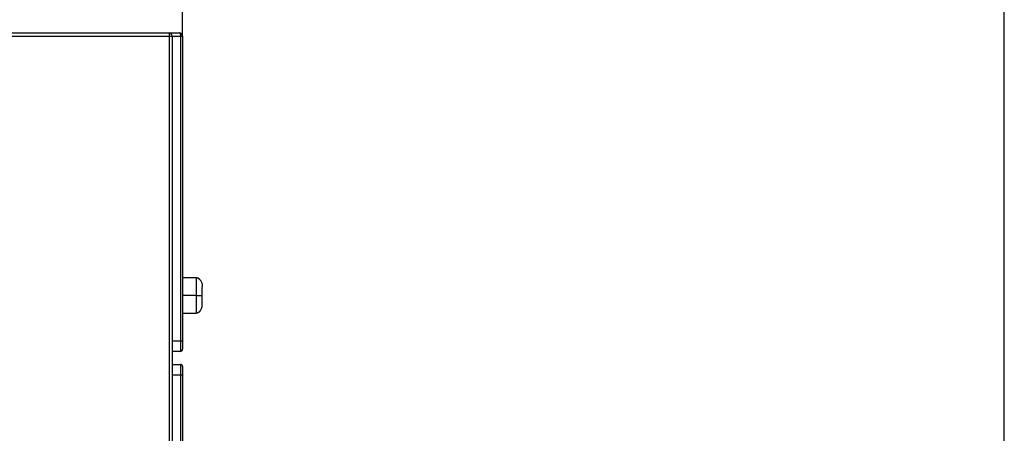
# Model space of a CAD drawing. Header units: millimetres. Extents: x 0 to 1706, y 0 to 575.
# Tile 32 of 34: x 1322 to 1417, y 429 to 469. Entities that reach past the tile are written whole.
import ezdxf

# ---------------------------------------------------------------- set-up
doc = ezdxf.new("R2010")
doc.units = ezdxf.units.MM
doc.header["$LTSCALE"] = 30.734
doc.header["$PDMODE"] = 3
doc.header["$PDSIZE"] = 2
doc.layers.get('0').update_dxf_attribs({"linetype": 'CONTINUOUS'})
doc.layers.get('Defpoints').update_dxf_attribs({"linetype": 'CONTINUOUS'})
doc.layers.add('06___PRT_ALL_SURFS', color=7, linetype='CONTINUOUS')
doc.layers.add('标注', color=2, linetype='CONTINUOUS')
doc.styles.get("Standard").update_dxf_attribs({"font": 'txt', "width": 0.707})
doc.dimstyles.get("Standard").update_dxf_attribs({"dimtxt": 7, "dimasz": 4, "dimexe": 2, "dimexo": 0, "dimtad": 0, "dimtih": 1, "dimtoh": 1, "dimdec": 1, "dimdsep": 46, "dimtxsty": 'Standard', "dimcen": 0.09, "dimclrt": 256, "dimadec": 0, "dimazin": 2, "dimtp": 0.01, "dimtm": 0.01, "dimtfac": 1, "dimtdec": 1, "dimtofl": 0, "dimtmove": 0, "dimatfit": 3, "dimfxl": 0, "dimtolj": 1, "dimarcsym": 0})

# ---------------------------------------------------------------- blocks, each defined once
blk = doc.blocks.new('*D66')
at = {"layer": 'Defpoints', "color": 0}
for p in [(1416.627, 499.292), (1337.377, 467.388), (1416.627, 383.4)]:
    blk.add_point(p, dxfattribs=at)
at = {"layer": '标注', "color": 0, "lineweight": -2}
for p, q in [((1337.377, 467.388), (1337.377, 501.292)), ((1416.627, 383.4), (1416.627, 501.292)), ((1341.377, 499.292), (1368.953, 499.292)), ((1412.627, 499.292), (1385.05, 499.292))]:
    blk.add_line(p, q, dxfattribs=at)
at = {"layer": '标注', "color": 0}
for points in [[(1341.377, 499.958), (1341.377, 498.625), (1337.377, 499.292)], [(1412.627, 498.625), (1412.627, 499.958), (1416.627, 499.292)]]:
    blk.add_solid(points, dxfattribs=at)
at = {"layer": '标注', "insert": (1377.002, 499.292), "char_height": 7, "attachment_point": 5}
blk.add_mtext('\\A1;(75)', dxfattribs=at)
blk = doc.blocks.new('*D70')
at = {"layer": 'Defpoints', "color": 0}
for p in [(1337.377, 499.292), (1187.377, 467.688), (1337.377, 467.388)]:
    blk.add_point(p, dxfattribs=at)
at = {"layer": '标注', "color": 0, "lineweight": -2}
for p, q in [((1187.377, 467.688), (1187.377, 501.292)), ((1337.377, 467.388), (1337.377, 501.292)), ((1191.377, 499.292), (1253.804, 499.292)), ((1333.377, 499.292), (1265.777, 499.292))]:
    blk.add_line(p, q, dxfattribs=at)
at = {"layer": '标注', "color": 0}
for points in [[(1191.377, 499.958), (1191.377, 498.625), (1187.377, 499.292)], [(1333.377, 498.625), (1333.377, 499.958), (1337.377, 499.292)]]:
    blk.add_solid(points, dxfattribs=at)
at = {"layer": '标注', "insert": (1259.79, 499.292), "char_height": 7, "attachment_point": 5}
blk.add_mtext('\\A1;150', dxfattribs=at)

msp = doc.modelspace()

# ---------------------------------------------------------------- linework, layer by layer
at = {"linetype": 'Continuous'}
for p, q in [((1319.377, 467.688), (1337.077, 467.688)), ((1319.377, 467.388), (1337.377, 467.388)), ((1336.077, 467.688), (1336.077, 298.429)), ((1336.377, 467.388), (1336.377, 298.429)), ((1337.177, 467.388), (1337.177, 436.988)), ((1337.377, 467.388), (1337.377, 437.188)), ((1338.677, 442.388), (1337.377, 442.388)), ((1337.377, 437.988), (1336.377, 437.988)), ((1337.177, 436.988), (1336.377, 436.988)), ((1336.377, 435.738), (1337.177, 435.738)), ((1337.177, 435.738), (1337.177, 298.477)), ((1337.377, 435.538), (1337.377, 298.473)), ((1336.377, 434.738), (1337.377, 434.738))]:
    msp.add_line(p, q, dxfattribs=at)
msp.add_lwpolyline([(1337.077, 467.688), (1337.088, 467.686), (1337.099, 467.68), (1337.11, 467.671), (1337.119, 467.659), (1337.128, 467.646), (1337.136, 467.63), (1337.143, 467.613), (1337.149, 467.596), (1337.154, 467.577), (1337.159, 467.558), (1337.163, 467.539), (1337.167, 467.519), (1337.17, 467.498), (1337.172, 467.477), (1337.174, 467.455), (1337.176, 467.433), (1337.176, 467.41), (1337.177, 467.388)], dxfattribs=at)
for centre, radius, start, end in [((1336.077, 467.388), 0.3, 0, 90), ((1337.077, 467.388), 0.3, 0, 90), ((1337.177, 437.188), 0.2, 270, 0), ((1337.177, 435.538), 0.2, 0, 90)]:
    msp.add_arc(centre, radius, start, end, dxfattribs=at)
at = {"layer": '06___PRT_ALL_SURFS', "linetype": 'Continuous'}
for p, q in [((1338.677, 444.088), (1337.377, 444.088)), ((1338.676, 444.088), (1338.676, 444.088)), ((1338.676, 444.088), (1338.676, 444.088)), ((1338.676, 444.088), (1338.676, 444.088)), ((1338.677, 444.088), (1338.676, 444.088)), ((1338.676, 444.088), (1338.676, 444.088)), ((1338.677, 444.088), (1338.676, 444.088)), ((1338.683, 444.087), (1338.677, 444.088)), ((1338.677, 443.968), (1338.677, 443.769)), ((1338.677, 443.769), (1338.677, 443.73)), ((1338.688, 444.086), (1338.683, 444.087)), ((1338.693, 444.085), (1338.688, 444.086)), ((1338.697, 444.085), (1338.693, 444.085)), ((1338.703, 444.084), (1338.697, 444.085)), ((1338.722, 444.08), (1338.709, 444.083)), ((1338.72, 444.081), (1338.716, 444.081)), ((1338.726, 444.08), (1338.72, 444.081)), ((1338.73, 444.079), (1338.723, 444.08)), ((1338.734, 444.078), (1338.727, 444.079)), ((1338.738, 444.077), (1338.731, 444.079)), ((1338.742, 444.076), (1338.735, 444.078)), ((1338.746, 444.075), (1338.739, 444.077)), ((1338.75, 444.075), (1338.743, 444.076)), ((1338.754, 444.074), (1338.747, 444.075)), ((1338.758, 444.073), (1338.751, 444.074)), ((1338.762, 444.072), (1338.755, 444.073)), ((1338.767, 444.07), (1338.759, 444.072)), ((1338.768, 444.07), (1338.764, 444.071)), ((1338.772, 444.069), (1338.767, 444.07)), ((1338.777, 444.068), (1338.771, 444.069)), ((1338.781, 444.067), (1338.775, 444.068)), ((1338.785, 444.065), (1338.78, 444.067)), ((1338.79, 444.064), (1338.784, 444.066)), ((1338.794, 444.063), (1338.789, 444.064)), ((1338.799, 444.061), (1338.793, 444.063)), ((1338.803, 444.06), (1338.798, 444.062)), ((1338.808, 444.059), (1338.802, 444.06)), ((1338.812, 444.057), (1338.807, 444.059)), ((1338.817, 444.055), (1338.811, 444.057)), ((1338.822, 444.054), (1338.816, 444.056)), ((1338.826, 444.052), (1338.821, 444.054)), ((1338.831, 444.051), (1338.825, 444.053)), ((1338.836, 444.049), (1338.83, 444.051)), ((1338.84, 444.047), (1338.835, 444.049)), ((1338.845, 444.045), (1338.839, 444.047)), ((1338.85, 444.043), (1338.844, 444.046)), ((1338.854, 444.041), (1338.849, 444.044)), ((1338.859, 444.039), (1338.854, 444.042)), ((1338.864, 444.037), (1338.858, 444.04)), ((1338.869, 444.035), (1338.863, 444.038)), ((1338.873, 444.033), (1338.868, 444.036)), ((1338.878, 444.031), (1338.873, 444.033)), ((1338.883, 444.029), (1338.878, 444.031)), ((1338.888, 444.027), (1338.882, 444.029)), ((1338.892, 444.024), (1338.887, 444.027)), ((1338.897, 444.022), (1338.892, 444.024)), ((1338.902, 444.019), (1338.897, 444.022)), ((1338.907, 444.017), (1338.902, 444.019)), ((1338.911, 444.014), (1338.906, 444.017)), ((1338.916, 444.012), (1338.911, 444.014)), ((1338.944, 443.995), (1338.939, 443.998)), ((1338.949, 443.992), (1338.944, 443.995)), ((1338.953, 443.989), (1338.949, 443.992)), ((1338.958, 443.986), (1338.953, 443.989)), ((1338.963, 443.983), (1338.958, 443.986)), ((1338.967, 443.98), (1338.962, 443.983)), ((1338.972, 443.977), (1338.967, 443.98)), ((1338.976, 443.973), (1338.971, 443.977)), ((1338.981, 443.97), (1338.976, 443.974)), ((1338.985, 443.967), (1338.98, 443.97)), ((1338.99, 443.963), (1338.985, 443.967)), ((1338.994, 443.96), (1338.989, 443.963)), ((1338.999, 443.956), (1338.994, 443.96)), ((1339.003, 443.952), (1338.998, 443.956)), ((1339.008, 443.949), (1339.003, 443.953)), ((1339.012, 443.945), (1339.007, 443.949)), ((1339.016, 443.941), (1339.011, 443.945)), ((1339.021, 443.937), (1339.016, 443.942)), ((1339.025, 443.933), (1339.02, 443.938)), ((1339.029, 443.929), (1339.024, 443.934)), ((1339.034, 443.925), (1339.029, 443.93)), ((1339.038, 443.921), (1339.033, 443.926)), ((1339.042, 443.917), (1339.037, 443.922)), ((1339.047, 443.912), (1339.042, 443.918)), ((1339.051, 443.908), (1339.046, 443.913)), ((1339.055, 443.903), (1339.05, 443.909)), ((1339.059, 443.899), (1339.054, 443.904)), ((1339.063, 443.895), (1339.059, 443.9)), ((1339.067, 443.89), (1339.063, 443.895)), ((1339.071, 443.886), (1339.067, 443.891)), ((1339.074, 443.882), (1339.07, 443.887)), ((1339.077, 443.878), (1339.074, 443.883)), ((1339.08, 443.875), (1339.077, 443.879)), ((1339.087, 443.867), (1339.085, 443.87)), ((1339.09, 443.864), (1339.087, 443.867)), ((1339.092, 443.861), (1339.09, 443.864)), ((1339.094, 443.858), (1339.092, 443.861)), ((1339.096, 443.856), (1339.092, 443.86)), ((1339.092, 443.86), (1339.092, 443.86)), ((1339.093, 443.86), (1339.092, 443.86)), ((1338.677, 443.449), (1338.677, 443.333)), ((1338.677, 443.333), (1338.677, 443.255)), ((1338.677, 443.022), (1338.677, 442.939)), ((1338.677, 442.637), (1338.677, 442.517)), ((1339.277, 441.555), (1339.277, 443.22)), ((1338.677, 442.388), (1339.277, 442.388)), ((1338.677, 442.136), (1338.677, 442.024)), ((1338.677, 442.024), (1338.677, 441.832)), ((1338.677, 441.832), (1338.677, 441.749)), ((1338.677, 441.749), (1338.677, 441.593)), ((1338.677, 441.593), (1338.677, 441.514)), ((1339.277, 441.555), (1339.277, 441.558)), ((1337.377, 440.688), (1337.444, 440.688)), ((1337.377, 440.688), (1337.56, 440.688)), ((1337.377, 440.688), (1338.677, 440.688)), ((1337.444, 440.688), (1337.451, 440.688)), ((1337.455, 440.688), (1337.491, 440.688)), ((1338.676, 440.688), (1338.686, 440.689)), ((1338.676, 440.688), (1338.677, 440.688)), ((1338.676, 440.688), (1338.677, 440.688)), ((1338.676, 440.688), (1338.676, 440.688)), ((1338.676, 440.688), (1338.676, 440.688)), ((1338.676, 440.688), (1338.676, 440.688)), ((1338.676, 440.688), (1338.676, 440.688)), ((1338.677, 441.318), (1338.677, 441.239)), ((1338.677, 440.688), (1338.677, 440.688)), ((1338.686, 440.689), (1338.689, 440.689)), ((1338.689, 440.689), (1338.695, 440.69)), ((1338.695, 440.69), (1338.7, 440.691)), ((1338.7, 440.691), (1338.707, 440.692)), ((1338.714, 440.694), (1338.718, 440.694)), ((1338.718, 440.694), (1338.722, 440.695)), ((1338.722, 440.695), (1338.726, 440.696)), ((1338.726, 440.696), (1338.73, 440.697)), ((1338.73, 440.696), (1338.734, 440.697)), ((1338.734, 440.697), (1338.738, 440.698)), ((1338.738, 440.698), (1338.746, 440.7)), ((1338.746, 440.7), (1338.751, 440.701)), ((1338.751, 440.701), (1338.755, 440.702)), ((1338.755, 440.702), (1338.759, 440.703)), ((1338.759, 440.703), (1338.764, 440.704)), ((1338.763, 440.704), (1338.768, 440.705)), ((1338.768, 440.705), (1338.772, 440.706)), ((1338.772, 440.706), (1338.777, 440.708)), ((1338.777, 440.708), (1338.781, 440.709)), ((1338.781, 440.709), (1338.786, 440.71)), ((1338.786, 440.71), (1338.79, 440.711)), ((1338.79, 440.711), (1338.795, 440.713)), ((1338.795, 440.713), (1338.8, 440.714)), ((1338.799, 440.714), (1338.804, 440.716)), ((1338.804, 440.716), (1338.809, 440.717)), ((1338.809, 440.717), (1338.814, 440.719)), ((1338.813, 440.719), (1338.818, 440.72)), ((1338.818, 440.72), (1338.823, 440.722)), ((1338.823, 440.722), (1338.828, 440.724)), ((1338.827, 440.724), (1338.832, 440.725)), ((1338.832, 440.725), (1338.837, 440.727)), ((1338.837, 440.727), (1338.842, 440.729)), ((1338.842, 440.729), (1338.847, 440.731)), ((1338.846, 440.731), (1338.851, 440.733)), ((1338.851, 440.733), (1338.856, 440.735)), ((1338.856, 440.735), (1338.861, 440.737)), ((1338.861, 440.737), (1338.866, 440.739)), ((1338.865, 440.739), (1338.87, 440.741)), ((1338.87, 440.741), (1338.875, 440.743)), ((1338.875, 440.743), (1338.88, 440.745)), ((1338.88, 440.745), (1338.884, 440.747)), ((1338.884, 440.747), (1338.889, 440.75)), ((1338.889, 440.749), (1338.894, 440.752)), ((1338.894, 440.752), (1338.898, 440.754)), ((1338.898, 440.754), (1338.903, 440.757)), ((1338.903, 440.756), (1338.907, 440.759)), ((1338.907, 440.759), (1338.912, 440.761)), ((1338.912, 440.761), (1338.917, 440.764)), ((1338.916, 440.764), (1338.921, 440.766)), ((1338.921, 440.766), (1338.925, 440.769)), ((1338.925, 440.769), (1338.93, 440.772)), ((1338.93, 440.771), (1338.934, 440.774)), ((1338.934, 440.774), (1338.939, 440.777)), ((1338.939, 440.777), (1338.943, 440.78)), ((1338.943, 440.779), (1338.948, 440.782)), ((1338.947, 440.782), (1338.952, 440.785)), ((1338.952, 440.785), (1338.956, 440.788)), ((1338.956, 440.788), (1338.961, 440.791)), ((1338.96, 440.791), (1338.965, 440.794)), ((1338.965, 440.794), (1338.969, 440.797)), ((1338.969, 440.797), (1338.973, 440.8)), ((1338.973, 440.8), (1338.978, 440.803)), ((1338.977, 440.803), (1338.982, 440.806)), ((1338.982, 440.806), (1338.986, 440.809)), ((1338.986, 440.809), (1338.99, 440.813)), ((1338.99, 440.813), (1338.995, 440.816)), ((1338.994, 440.816), (1338.999, 440.819)), ((1338.998, 440.819), (1339.003, 440.823)), ((1339.003, 440.823), (1339.007, 440.826)), ((1339.007, 440.826), (1339.011, 440.83)), ((1339.011, 440.829), (1339.015, 440.833)), ((1339.015, 440.833), (1339.019, 440.837)), ((1339.019, 440.837), (1339.023, 440.84)), ((1339.023, 440.84), (1339.027, 440.844)), ((1339.027, 440.844), (1339.031, 440.848)), ((1339.031, 440.848), (1339.035, 440.852)), ((1339.035, 440.851), (1339.039, 440.855)), ((1339.039, 440.855), (1339.043, 440.859)), ((1339.043, 440.859), (1339.047, 440.863)), ((1339.047, 440.863), (1339.051, 440.867)), ((1339.05, 440.867), (1339.054, 440.871)), ((1339.054, 440.871), (1339.058, 440.875)), ((1339.058, 440.874), (1339.068, 440.886)), ((1339.058, 440.874), (1339.061, 440.878)), ((1339.068, 440.886), (1339.077, 440.896)), ((1339.087, 440.909), (1339.089, 440.912)), ((1339.089, 440.912), (1339.091, 440.914)), ((1339.091, 440.914), (1339.093, 440.916)), ((1339.092, 440.915), (1339.094, 440.917)), ((1339.092, 440.915), (1339.092, 440.915))]:
    msp.add_line(p, q, dxfattribs=at)
for points in [[(1338.677, 444.086), (1338.677, 444.085), (1338.677, 444.084), (1338.677, 444.082), (1338.677, 444.079), (1338.677, 444.075), (1338.676, 444.069)], [(1338.676, 444.069), (1338.677, 444.063), (1338.677, 444.054)], [(1338.677, 444.088), (1338.677, 444.088), (1338.677, 444.088), (1338.677, 444.087), (1338.677, 444.086)], [(1338.677, 444.054), (1338.677, 444.032), (1338.677, 444.004)], [(1338.677, 444.004), (1338.677, 443.987), (1338.677, 443.968)], [(1338.677, 443.73), (1338.677, 443.609), (1338.677, 443.449)], [(1338.712, 444.082), (1338.709, 444.083), (1338.703, 444.084)], [(1338.939, 443.998), (1338.935, 444.001), (1338.93, 444.004), (1338.925, 444.006), (1338.921, 444.009), (1338.916, 444.012)], [(1338.939, 443.998), (1338.935, 444.001), (1338.93, 444.004), (1338.925, 444.006), (1338.921, 444.009)], [(1339.085, 443.87), (1339.082, 443.873), (1339.08, 443.876)], [(1339.092, 443.86), (1339.121, 443.823), (1339.152, 443.775), (1339.179, 443.724), (1339.201, 443.673), (1339.218, 443.624), (1339.232, 443.577), (1339.243, 443.533), (1339.252, 443.49), (1339.258, 443.45), (1339.264, 443.412), (1339.268, 443.376), (1339.271, 443.342), (1339.274, 443.311), (1339.276, 443.28), (1339.276, 443.248), (1339.277, 443.22)], [(1338.677, 443.255), (1338.677, 443.177), (1338.677, 443.022)], [(1338.677, 442.939), (1338.677, 442.748), (1338.677, 442.637)], [(1338.677, 442.517), (1338.677, 442.257), (1338.677, 442.136)], [(1339.092, 440.915), (1339.121, 440.953), (1339.152, 441.001), (1339.179, 441.051), (1339.201, 441.102), (1339.218, 441.151), (1339.232, 441.198), (1339.243, 441.243), (1339.252, 441.285), (1339.258, 441.325), (1339.264, 441.364), (1339.268, 441.4), (1339.271, 441.433), (1339.274, 441.465), (1339.276, 441.495), (1339.276, 441.527), (1339.277, 441.555)], [(1338.677, 441.514), (1338.677, 441.436), (1338.677, 441.396), (1338.677, 441.318)], [(1338.677, 441.239), (1338.677, 441.078), (1338.677, 440.93)], [(1338.677, 440.93), (1338.677, 440.823), (1338.677, 440.784)], [(1338.677, 440.784), (1338.677, 440.767), (1338.677, 440.739)], [(1338.677, 440.739), (1338.677, 440.718), (1338.677, 440.71), (1338.677, 440.704)], [(1338.677, 440.704), (1338.677, 440.699), (1338.677, 440.696), (1338.677, 440.693), (1338.677, 440.691), (1338.677, 440.69), (1338.677, 440.689), (1338.677, 440.688), (1338.677, 440.688), (1338.677, 440.688), (1338.677, 440.688), (1338.677, 440.688)], [(1338.707, 440.692), (1338.711, 440.693), (1338.714, 440.694)], [(1339.064, 440.882), (1339.068, 440.886), (1339.071, 440.889)], [(1339.074, 440.893), (1339.077, 440.896), (1339.08, 440.899), (1339.082, 440.903), (1339.084, 440.905), (1339.087, 440.909)]]:
    msp.add_lwpolyline(points, dxfattribs=at)

# ---------------------------------------------------------------- dimensions: what is measured, and where the dimension line sits
at = {"layer": '标注'}
dim = msp.add_linear_dim(base=(1337.377, 499.292), p1=(1187.377, 467.688), p2=(1337.377, 467.388), dimstyle='Standard', override={"dimtxsty": 'Standard'}, dxfattribs=at)
dim.commit()
dim.dimension.update_dxf_attribs({"geometry": '*D70', "text_midpoint": (1259.79, 499.292), "dimtype": 160})
dim = msp.add_linear_dim(base=(1416.627, 499.292), p1=(1337.377, 467.388), p2=(1416.627, 383.4), text='(75)', dimstyle='Standard', override={"dimtxsty": 'Standard'}, dxfattribs=at)
dim.commit()
dim.dimension.update_dxf_attribs({"geometry": '*D66', "text_midpoint": (1377.002, 499.292)})

doc.saveas('drawing.dxf')
